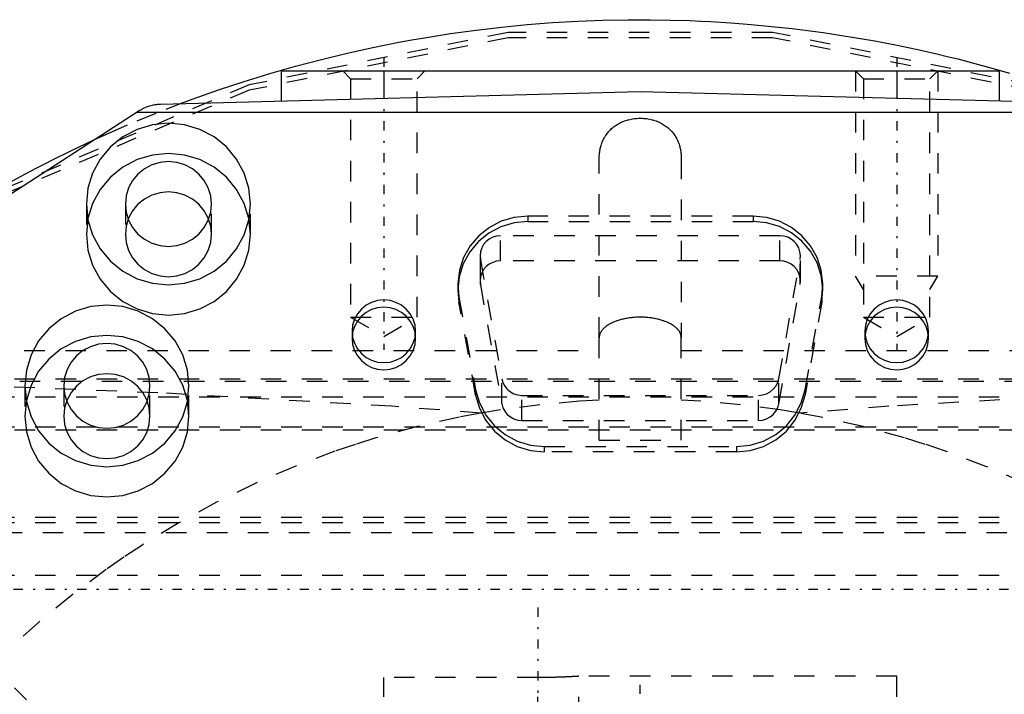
# Model space of a CAD drawing. Extents: x -109 to 109, y -1 to 737.
# Tile 9 of 11: x -30 to 18, y 601 to 634. Entities that reach past the tile are written whole.
import ezdxf

# ---------------------------------------------------------------- set-up
doc = ezdxf.new("R2010")
doc.units = 0
doc.linetypes.add('CENTER', pattern=[1.5, 0.45, -0.5, 0.05, -0.5])
doc.linetypes.add('DASHED', pattern=[2, 1, -1])
for name, color, linetype in [('AM_0', 7, 'CONTINUOUS'), ('AM_3', 7, 'DASHED'), ('AM_7', 7, 'CENTER')]:
    doc.layers.add(name, color=color, linetype=linetype)

msp = doc.modelspace()

# ---------------------------------------------------------------- linework, layer by layer
at = {"layer": 'AM_0', "color": 7, "linetype": 'CONTINUOUS'}
for p, q in [((-17.5, 631), (17.5, 631)), ((-17.5, 631), (-17.5, 629.542)), ((-12.5, 631), (-12.5, 629.673)), ((12.5, 631), (12.5, 629.673)), ((17.5, 631), (17.5, 629.542)), ((-23.389, 629.388), (0, 630)), ((0, 630), (35.026, 629.083)), ((-40, 619), (-24.422, 629.068)), ((-24.527, 629), (35.399, 629))]:
    msp.add_line(p, q, dxfattribs=at)
for points in [[(-22.412, 629.413, 0), (-21.794, 629.643, 0), (-20.553, 630.082, 0), (-19.307, 630.494, 0), (-18.682, 630.69, 0), (-18.056, 630.879, 0), (-16.802, 631.237, 0), (-15.546, 631.568, 0), (-14.287, 631.872, 0), (-13.028, 632.149, 0), (-11.77, 632.4, 0), (-11.141, 632.515, 0), (-10.512, 632.624, 0), (-9.256, 632.822, 0), (-8.003, 632.994, 0), (-6.755, 633.14, 0), (-5.511, 633.26, 0), (-4.272, 633.356, 0), (-3.656, 633.395, 0), (-3.041, 633.427, 0), (-1.818, 633.474, 0), (-0.604, 633.497, 0), (0, 633.5, 0)], [(0, 633.5, 0), (0.484, 633.498, 0), (1.458, 633.483, 0), (2.437, 633.453, 0), (2.929, 633.432, 0), (3.422, 633.408, 0), (4.411, 633.347, 0), (5.405, 633.27, 0), (6.403, 633.176, 0), (7.404, 633.067, 0), (8.408, 632.941, 0), (8.911, 632.872, 0), (9.414, 632.798, 0), (10.422, 632.639, 0), (11.432, 632.463, 0), (12.442, 632.269, 0), (13.453, 632.059, 0), (14.463, 631.831, 0), (14.968, 631.711, 0), (15.473, 631.586, 0), (16.482, 631.324, 0), (17.49, 631.044, 0), (17.993, 630.898, 0)], [(-24.422, 629.068, 0), (-24.397, 629.084, 0), (-24.346, 629.115, 0), (-24.294, 629.144, 0), (-24.267, 629.158, 0), (-24.24, 629.172, 0), (-24.186, 629.199, 0), (-24.131, 629.224, 0), (-24.074, 629.247, 0), (-24.017, 629.269, 0), (-23.959, 629.289, 0), (-23.93, 629.298, 0), (-23.901, 629.307, 0), (-23.842, 629.323, 0), (-23.782, 629.338, 0), (-23.722, 629.351, 0), (-23.662, 629.362, 0), (-23.601, 629.371, 0), (-23.571, 629.374, 0), (-23.54, 629.378, 0), (-23.48, 629.383, 0), (-23.419, 629.387, 0), (-23.389, 629.388, 0)], [(-40.388, 619, 0), (-40.033, 619.291, 0), (-39.317, 619.864, 0), (-38.594, 620.426, 0), (-38.23, 620.702, 0), (-37.864, 620.976, 0), (-37.127, 621.515, 0), (-36.384, 622.043, 0), (-35.634, 622.559, 0), (-34.878, 623.064, 0), (-34.115, 623.557, 0), (-33.732, 623.8, 0), (-33.347, 624.039, 0), (-32.572, 624.509, 0), (-31.793, 624.968, 0), (-31.007, 625.415, 0), (-30.217, 625.85, 0), (-29.421, 626.273, 0), (-29.022, 626.48, 0), (-28.621, 626.684, 0), (-27.816, 627.084, 0), (-27.006, 627.471, 0), (-26.6, 627.66, 0)]]:
    msp.add_polyline3d(points, dxfattribs=at)
at = {"layer": 'AM_3', "color": 6, "linetype": 'DASHED'}
for p, q in [((-14.5, 631), (-14.121, 630.621)), ((-10.879, 630.621), (-10.5, 631)), ((10.5, 631), (10.879, 630.621)), ((10.5, 631), (10.5, 621)), ((14.121, 630.621), (14.5, 631)), ((14.5, 631), (14.5, 621)), ((-14.121, 630.621), (-14.121, 619)), ((-14.121, 630.621), (-10.879, 630.621)), ((-10.879, 619), (-10.879, 630.621)), ((10.879, 630.621), (10.879, 619)), ((10.879, 630.621), (14.121, 630.621)), ((14.121, 619), (14.121, 630.621)), ((-2, 618), (-2, 626.729)), ((2, 626.729), (2, 618)), ((-27, 624.516), (-27, 623.04)), ((-25.1, 624.516), (-25.1, 623.04)), ((-20.9, 623.04), (-20.9, 624.516)), ((-19, 623.04), (-19, 624.516)), ((-5.488, 623.927), (-5.488, 623.666)), ((5.498, 623.927), (-5.488, 623.927)), ((-5.488, 623.666), (5.498, 623.666)), ((5.498, 623.927), (5.498, 623.666)), ((-6.808, 621.746), (-6.808, 622.97)), ((6.808, 622.97), (-6.808, 622.97)), ((6.808, 621.746), (6.808, 622.97)), ((-7.808, 621.985), (-7.808, 620.761)), ((-7.793, 621.814), (-6.753, 616.004)), ((-7.793, 620.59), (-7.793, 621.814)), ((6.808, 621.746), (-6.808, 621.746)), ((6.753, 616.004), (7.793, 621.814)), ((7.793, 620.59), (7.793, 621.814)), ((7.808, 620.761), (7.808, 621.985)), ((14.5, 621), (10.5, 621)), ((10.879, 620.344), (10.5, 621)), ((14.121, 620.344), (14.5, 621)), ((-8.888, 620.578), (-8.888, 620.318)), ((-8.888, 620.318), (-8.836, 619.736)), ((-7.793, 620.59), (-6.753, 614.779)), ((6.753, 614.779), (7.793, 620.59)), ((8.898, 620.318), (8.898, 620.578)), ((-8.836, 619.997), (-8.836, 619.736)), ((-8.836, 619.997), (-8.025, 615.467)), ((-8.025, 615.206), (-8.836, 619.736)), ((8.035, 615.467), (8.846, 619.997)), ((8.846, 619.736), (8.035, 615.206)), ((8.846, 619.997), (8.846, 619.736)), ((-14.121, 619), (-12.5, 618.064)), ((-14.121, 619), (-10.879, 619)), ((-12.5, 618.064), (-10.879, 619)), ((10.879, 619), (12.5, 618.064)), ((10.879, 619), (14.121, 619)), ((12.5, 618.064), (14.121, 619)), ((-14.05, 618.313), (-14.05, 617.966)), ((-10.95, 617.966), (-10.95, 618.313)), ((10.95, 618.313), (10.95, 617.966)), ((14.05, 617.966), (14.05, 618.313)), ((-2, 613), (-2, 618)), ((2, 613), (2, 618)), ((-44.025, 617.382), (-2, 617.382)), ((2, 617.382), (44.025, 617.382)), ((-44.247, 615.878), (44.247, 615.878)), ((-42.5, 616), (42.5, 616)), ((-6.753, 614.779), (-6.753, 616.004)), ((6.753, 614.779), (6.753, 616.004)), ((-30, 615.653), (-30, 614.177)), ((-28.1, 615.653), (-28.1, 614.177)), ((-23.9, 614.177), (-23.9, 615.653)), ((-22, 614.177), (-22, 615.653)), ((-8.025, 615.467), (-8.025, 615.206)), ((8.035, 615.467), (8.035, 615.206)), ((-31.5, 615.12), (31.5, 615.12)), ((-5.768, 615.19), (5.768, 615.19)), ((-5.768, 613.966), (-5.768, 615.19)), ((5.768, 613.966), (5.768, 615.19)), ((-5.768, 613.966), (5.768, 613.966)), ((42.5, 613.5), (-42.5, 613.5)), ((-31.5, 613.65), (31.5, 613.65)), ((-2, 613), (2, 613)), ((-4.677, 612.7), (-4.677, 612.439)), ((-4.677, 612.7), (4.687, 612.7)), ((4.687, 612.439), (-4.677, 612.439)), ((4.687, 612.7), (4.687, 612.439)), ((-39.5, 609.253), (39.5, 609.253)), ((-39.5, 608.994), (39.5, 608.994)), ((-51.124, 608.501), (51.124, 608.501)), ((-31.5, 606.42), (31.5, 606.42)), ((-12.5, 538.5), (-12.5, 601.436)), ((-5, 601.436), (-12.5, 601.436)), ((-5, 597.5), (-5, 601.436)), ((-3, 599.5), (-3, 601.5)), ((12.5, 601.5), (-3, 601.5)), ((12.5, 538.5), (12.5, 601.5)), ((-28.5, 598.931), (-30.5, 600.935))]:
    msp.add_line(p, q, dxfattribs=at)
for points in [[(41.459, 618.035), (30.896, 625.302), (19.062, 630.319), (6.442, 632.88), (-6.442, 632.88), (-19.062, 630.319), (-30.896, 625.302), (-41.459, 618.035)], [(41.459, 617.776), (30.896, 625.043), (19.062, 630.06), (6.442, 632.621), (-6.442, 632.621), (-19.062, 630.06), (-30.896, 625.043), (-41.459, 617.776)], [(-20.9, 624.516), (-20.94, 624.92), (-21.06, 625.308), (-21.254, 625.665), (-21.515, 625.979), (-21.833, 626.236), (-22.196, 626.427), (-22.59, 626.545), (-23, 626.584), (-23.41, 626.545), (-23.804, 626.427), (-24.167, 626.236), (-24.485, 625.979), (-24.746, 625.665), (-24.94, 625.308), (-25.06, 624.92), (-25.1, 624.516)], [(-25.1, 624.516), (-25.06, 624.113), (-24.94, 623.725), (-24.746, 623.367), (-24.485, 623.054), (-24.167, 622.797), (-23.804, 622.606), (-23.41, 622.488), (-23, 622.448), (-22.59, 622.488), (-22.196, 622.606), (-21.833, 622.797), (-21.515, 623.054), (-21.254, 623.367), (-21.06, 623.725), (-20.94, 624.113), (-20.9, 624.516)], [(-5.488, 623.666), (-6.151, 623.602), (-6.789, 623.411), (-7.377, 623.102), (-7.892, 622.685), (-8.315, 622.178), (-8.629, 621.599), (-8.823, 620.971), (-8.888, 620.318)], [(-5.488, 623.927), (-6.143, 623.864), (-6.774, 623.678), (-7.356, 623.376), (-7.869, 622.969), (-8.292, 622.472), (-8.61, 621.904), (-8.811, 621.287), (-8.887, 620.643), (-8.836, 619.997)], [(8.846, 619.997), (8.897, 620.643), (8.821, 621.287), (8.62, 621.904), (8.302, 622.472), (7.879, 622.969), (7.366, 623.376), (6.784, 623.678), (6.153, 623.864), (5.498, 623.927)], [(8.846, 619.736), (8.897, 620.383), (8.821, 621.027), (8.62, 621.644), (8.302, 622.212), (7.879, 622.708), (7.366, 623.115), (6.784, 623.417), (6.153, 623.603), (5.498, 623.666)], [(-6.808, 622.97), (-7.001, 622.951), (-7.186, 622.897), (-7.358, 622.808), (-7.508, 622.688), (-7.633, 622.542), (-7.726, 622.375), (-7.786, 622.194), (-7.808, 622.004), (-7.793, 621.814)], [(7.793, 621.814), (7.808, 622.004), (7.786, 622.194), (7.726, 622.375), (7.633, 622.542), (7.508, 622.688), (7.358, 622.808), (7.186, 622.897), (7.001, 622.951), (6.808, 622.97)], [(-6.808, 621.746), (-7.001, 621.727), (-7.186, 621.673), (-7.358, 621.584), (-7.508, 621.464), (-7.633, 621.318), (-7.726, 621.151), (-7.786, 620.969), (-7.808, 620.78), (-7.793, 620.59)], [(7.793, 620.59), (7.808, 620.78), (7.786, 620.969), (7.726, 621.151), (7.633, 621.318), (7.508, 621.464), (7.358, 621.584), (7.186, 621.673), (7.001, 621.727), (6.808, 621.746)], [(-6.753, 616.004), (-6.699, 615.815), (-6.608, 615.64), (-6.484, 615.487), (-6.331, 615.361), (-6.156, 615.267), (-5.966, 615.209), (-5.768, 615.19)], [(5.768, 615.19), (5.966, 615.209), (6.156, 615.267), (6.331, 615.361), (6.484, 615.487), (6.608, 615.64), (6.699, 615.815), (6.753, 616.004)], [(-8.025, 615.467), (-7.842, 614.825), (-7.533, 614.231), (-7.111, 613.71), (-6.592, 613.282), (-5.998, 612.963), (-5.351, 612.766), (-4.677, 612.7)], [(4.687, 612.7), (5.361, 612.766), (6.008, 612.963), (6.602, 613.282), (7.121, 613.71), (7.543, 614.231), (7.852, 614.825), (8.035, 615.467)], [(-8.025, 615.206), (-7.842, 614.564), (-7.533, 613.971), (-7.111, 613.45), (-6.592, 613.021), (-5.998, 612.702), (-5.351, 612.506), (-4.677, 612.439)], [(4.687, 612.439), (5.361, 612.506), (6.008, 612.702), (6.602, 613.021), (7.121, 613.45), (7.543, 613.971), (7.852, 614.564), (8.035, 615.206)], [(-6.753, 614.779), (-6.699, 614.591), (-6.608, 614.416), (-6.484, 614.263), (-6.331, 614.137), (-6.156, 614.043), (-5.966, 613.985), (-5.768, 613.966)], [(5.768, 613.966), (5.966, 613.985), (6.156, 614.043), (6.331, 614.137), (6.484, 614.263), (6.608, 614.416), (6.699, 614.591), (6.753, 614.779)]]:
    msp.add_lwpolyline(points, dxfattribs=at)
for points in [[(-27, 624.516), (-26.923, 623.748), (-26.696, 623.009), (-26.326, 622.328), (-25.828, 621.731), (-25.222, 621.241), (-24.531, 620.877), (-23.78, 620.653), (-23, 620.577), (-22.22, 620.653), (-21.469, 620.877), (-20.778, 621.241), (-20.172, 621.731), (-19.674, 622.328), (-19.304, 623.009), (-19.077, 623.748), (-19, 624.516), (-19.077, 625.285), (-19.304, 626.024), (-19.674, 626.705), (-20.172, 627.302), (-20.778, 627.792), (-21.469, 628.156), (-22.22, 628.38), (-23, 628.455), (-23.78, 628.38), (-24.531, 628.156), (-25.222, 627.792), (-25.828, 627.302), (-26.326, 626.705), (-26.696, 626.024), (-26.923, 625.285)], [(-27, 623.04), (-26.923, 622.272), (-26.696, 621.533), (-26.326, 620.852), (-25.828, 620.255), (-25.222, 619.765), (-24.531, 619.401), (-23.78, 619.177), (-23, 619.101), (-22.22, 619.177), (-21.469, 619.401), (-20.778, 619.765), (-20.172, 620.255), (-19.674, 620.852), (-19.304, 621.533), (-19.077, 622.272), (-19, 623.04), (-19.077, 623.809), (-19.304, 624.548), (-19.674, 625.229), (-20.172, 625.826), (-20.778, 626.316), (-21.469, 626.68), (-22.22, 626.904), (-23, 626.979), (-23.78, 626.904), (-24.531, 626.68), (-25.222, 626.316), (-25.828, 625.826), (-26.326, 625.229), (-26.696, 624.548), (-26.923, 623.809)], [(-20.9, 623.04), (-20.94, 623.444), (-21.06, 623.832), (-21.254, 624.189), (-21.515, 624.503), (-21.833, 624.76), (-22.196, 624.951), (-22.59, 625.069), (-23, 625.108), (-23.41, 625.069), (-23.804, 624.951), (-24.167, 624.76), (-24.485, 624.503), (-24.746, 624.189), (-24.94, 623.832), (-25.06, 623.444), (-25.1, 623.04), (-25.06, 622.637), (-24.94, 622.249), (-24.746, 621.891), (-24.485, 621.578), (-24.167, 621.321), (-23.804, 621.13), (-23.41, 621.012), (-23, 620.972), (-22.59, 621.012), (-22.196, 621.13), (-21.833, 621.321), (-21.515, 621.578), (-21.254, 621.891), (-21.06, 622.249), (-20.94, 622.637)], [(-14.05, 618.313), (-14.02, 618.015), (-13.932, 617.729), (-13.789, 617.465), (-13.596, 617.234), (-13.361, 617.044), (-13.093, 616.903), (-12.802, 616.816), (-12.5, 616.787), (-12.198, 616.816), (-11.907, 616.903), (-11.639, 617.044), (-11.404, 617.234), (-11.211, 617.465), (-11.068, 617.729), (-10.98, 618.015), (-10.95, 618.313), (-10.98, 618.611), (-11.068, 618.897), (-11.211, 619.161), (-11.404, 619.392), (-11.639, 619.582), (-11.907, 619.723), (-12.198, 619.81), (-12.5, 619.84), (-12.802, 619.81), (-13.093, 619.723), (-13.361, 619.582), (-13.596, 619.392), (-13.789, 619.161), (-13.932, 618.897), (-14.02, 618.611)], [(10.95, 618.313), (10.98, 618.015), (11.068, 617.729), (11.211, 617.465), (11.404, 617.234), (11.639, 617.044), (11.907, 616.903), (12.198, 616.816), (12.5, 616.787), (12.802, 616.816), (13.093, 616.903), (13.361, 617.044), (13.596, 617.234), (13.789, 617.465), (13.932, 617.729), (14.02, 618.015), (14.05, 618.313), (14.02, 618.611), (13.932, 618.897), (13.789, 619.161), (13.596, 619.392), (13.361, 619.582), (13.093, 619.723), (12.802, 619.81), (12.5, 619.84), (12.198, 619.81), (11.907, 619.723), (11.639, 619.582), (11.404, 619.392), (11.211, 619.161), (11.068, 618.897), (10.98, 618.611)], [(-30, 615.653), (-29.923, 614.884), (-29.696, 614.145), (-29.326, 613.464), (-28.828, 612.867), (-28.222, 612.378), (-27.531, 612.014), (-26.78, 611.789), (-26, 611.714), (-25.22, 611.789), (-24.469, 612.014), (-23.778, 612.378), (-23.172, 612.867), (-22.674, 613.464), (-22.304, 614.145), (-22.077, 614.884), (-22, 615.653), (-22.077, 616.421), (-22.304, 617.16), (-22.674, 617.841), (-23.172, 618.438), (-23.778, 618.928), (-24.469, 619.292), (-25.22, 619.516), (-26, 619.592), (-26.78, 619.516), (-27.531, 619.292), (-28.222, 618.928), (-28.828, 618.438), (-29.326, 617.841), (-29.696, 617.16), (-29.923, 616.421)], [(-10.95, 617.966), (-10.98, 618.264), (-11.068, 618.55), (-11.211, 618.814), (-11.404, 619.045), (-11.639, 619.235), (-11.907, 619.376), (-12.198, 619.463), (-12.5, 619.492), (-12.802, 619.463), (-13.093, 619.376), (-13.361, 619.235), (-13.596, 619.045), (-13.789, 618.814), (-13.932, 618.55), (-14.02, 618.264), (-14.05, 617.966), (-14.02, 617.668), (-13.932, 617.382), (-13.789, 617.118), (-13.596, 616.886), (-13.361, 616.697), (-13.093, 616.556), (-12.802, 616.469), (-12.5, 616.439), (-12.198, 616.469), (-11.907, 616.556), (-11.639, 616.697), (-11.404, 616.886), (-11.211, 617.118), (-11.068, 617.382), (-10.98, 617.668)], [(14.05, 617.966), (14.02, 618.264), (13.932, 618.55), (13.789, 618.814), (13.596, 619.045), (13.361, 619.235), (13.093, 619.376), (12.802, 619.463), (12.5, 619.492), (12.198, 619.463), (11.907, 619.376), (11.639, 619.235), (11.404, 619.045), (11.211, 618.814), (11.068, 618.55), (10.98, 618.264), (10.95, 617.966), (10.98, 617.668), (11.068, 617.382), (11.211, 617.118), (11.404, 616.886), (11.639, 616.697), (11.907, 616.556), (12.198, 616.469), (12.5, 616.439), (12.802, 616.469), (13.093, 616.556), (13.361, 616.697), (13.596, 616.886), (13.789, 617.118), (13.932, 617.382), (14.02, 617.668)], [(-30, 614.177), (-29.923, 613.408), (-29.696, 612.669), (-29.326, 611.988), (-28.828, 611.391), (-28.222, 610.902), (-27.531, 610.538), (-26.78, 610.313), (-26, 610.238), (-25.22, 610.313), (-24.469, 610.538), (-23.778, 610.902), (-23.172, 611.391), (-22.674, 611.988), (-22.304, 612.669), (-22.077, 613.408), (-22, 614.177), (-22.077, 614.945), (-22.304, 615.684), (-22.674, 616.365), (-23.172, 616.962), (-23.778, 617.452), (-24.469, 617.816), (-25.22, 618.04), (-26, 618.116), (-26.78, 618.04), (-27.531, 617.816), (-28.222, 617.452), (-28.828, 616.962), (-29.326, 616.365), (-29.696, 615.684), (-29.923, 614.945)], [(-23.9, 615.653), (-23.94, 616.056), (-24.06, 616.444), (-24.254, 616.802), (-24.515, 617.115), (-24.833, 617.372), (-25.196, 617.564), (-25.59, 617.681), (-26, 617.721), (-26.41, 617.681), (-26.804, 617.564), (-27.167, 617.372), (-27.485, 617.115), (-27.746, 616.802), (-27.94, 616.444), (-28.06, 616.056), (-28.1, 615.653), (-28.06, 615.249), (-27.94, 614.861), (-27.746, 614.504), (-27.485, 614.191), (-27.167, 613.933), (-26.804, 613.742), (-26.41, 613.625), (-26, 613.585), (-25.59, 613.625), (-25.196, 613.742), (-24.833, 613.933), (-24.515, 614.191), (-24.254, 614.504), (-24.06, 614.861), (-23.94, 615.249)], [(-23.9, 614.177), (-23.94, 614.58), (-24.06, 614.968), (-24.254, 615.326), (-24.515, 615.639), (-24.833, 615.896), (-25.196, 616.088), (-25.59, 616.205), (-26, 616.245), (-26.41, 616.205), (-26.804, 616.088), (-27.167, 615.896), (-27.485, 615.639), (-27.746, 615.326), (-27.94, 614.968), (-28.06, 614.58), (-28.1, 614.177), (-28.06, 613.773), (-27.94, 613.385), (-27.746, 613.028), (-27.485, 612.715), (-27.167, 612.457), (-26.804, 612.266), (-26.41, 612.149), (-26, 612.109), (-25.59, 612.149), (-25.196, 612.266), (-24.833, 612.457), (-24.515, 612.715), (-24.254, 613.028), (-24.06, 613.385), (-23.94, 613.773)]]:
    msp.add_lwpolyline(points, close=True, dxfattribs=at)
for points in [[(-26.6, 627.66, 0), (-25.909, 627.974, 0), (-24.517, 628.576, 0), (-23.116, 629.143, 0), (-22.412, 629.413, 0)], [(-2, 626.729, 0), (-2, 626.754, 0), (-1.999, 626.806, 0), (-1.997, 626.857, 0), (-1.995, 626.883, 0), (-1.994, 626.909, 0), (-1.989, 626.961, 0), (-1.984, 627.013, 0), (-1.977, 627.065, 0), (-1.969, 627.118, 0), (-1.959, 627.17, 0), (-1.954, 627.196, 0), (-1.949, 627.222, 0), (-1.937, 627.274, 0), (-1.923, 627.325, 0), (-1.909, 627.376, 0), (-1.893, 627.427, 0), (-1.875, 627.478, 0), (-1.866, 627.503, 0), (-1.856, 627.528, 0), (-1.836, 627.577, 0), (-1.814, 627.626, 0), (-1.803, 627.651, 0), (-1.791, 627.675, 0), (-1.766, 627.723, 0), (-1.74, 627.77, 0), (-1.726, 627.793, 0), (-1.712, 627.816, 0), (-1.683, 627.861, 0), (-1.652, 627.906, 0), (-1.62, 627.95, 0), (-1.587, 627.993, 0), (-1.552, 628.035, 0), (-1.534, 628.055, 0), (-1.515, 628.076, 0), (-1.478, 628.116, 0), (-1.438, 628.155, 0), (-1.398, 628.192, 0), (-1.356, 628.229, 0), (-1.313, 628.265, 0), (-1.29, 628.282, 0), (-1.267, 628.299, 0), (-1.22, 628.333, 0), (-1.171, 628.367, 0), (-1.119, 628.399, 0), (-1.066, 628.43, 0), (-1.01, 628.46, 0), (-0.982, 628.474, 0), (-0.953, 628.488, 0), (-0.894, 628.515, 0), (-0.834, 628.541, 0), (-0.772, 628.565, 0), (-0.709, 628.587, 0), (-0.644, 628.607, 0), (-0.612, 628.616, 0), (-0.579, 628.625, 0), (-0.512, 628.641, 0), (-0.445, 628.656, 0), (-0.377, 628.668, 0), (-0.309, 628.678, 0), (-0.24, 628.686, 0), (-0.206, 628.69, 0), (-0.171, 628.692, 0), (-0.102, 628.696, 0), (-0.034, 628.698, 0), (0, 628.699, 0), (0.034, 628.698, 0), (0.102, 628.696, 0), (0.171, 628.692, 0), (0.206, 628.69, 0), (0.24, 628.686, 0), (0.309, 628.678, 0), (0.377, 628.668, 0), (0.445, 628.656, 0), (0.512, 628.641, 0), (0.579, 628.625, 0), (0.612, 628.616, 0), (0.644, 628.607, 0), (0.709, 628.587, 0), (0.772, 628.565, 0), (0.834, 628.541, 0), (0.894, 628.515, 0), (0.953, 628.488, 0), (0.982, 628.474, 0), (1.01, 628.46, 0), (1.066, 628.43, 0), (1.119, 628.399, 0), (1.171, 628.367, 0), (1.22, 628.333, 0), (1.267, 628.299, 0), (1.29, 628.282, 0), (1.313, 628.265, 0), (1.356, 628.229, 0), (1.398, 628.192, 0), (1.438, 628.155, 0), (1.478, 628.116, 0), (1.515, 628.076, 0), (1.534, 628.055, 0), (1.552, 628.035, 0), (1.587, 627.993, 0), (1.62, 627.95, 0), (1.652, 627.906, 0), (1.683, 627.861, 0), (1.712, 627.816, 0), (1.726, 627.793, 0), (1.74, 627.77, 0), (1.766, 627.723, 0), (1.791, 627.675, 0), (1.803, 627.651, 0), (1.814, 627.626, 0), (1.836, 627.577, 0), (1.856, 627.528, 0), (1.866, 627.503, 0), (1.875, 627.478, 0), (1.893, 627.427, 0), (1.909, 627.376, 0), (1.923, 627.325, 0), (1.937, 627.274, 0), (1.949, 627.222, 0), (1.954, 627.196, 0), (1.959, 627.17, 0), (1.969, 627.118, 0), (1.977, 627.065, 0), (1.984, 627.013, 0), (1.989, 626.961, 0), (1.994, 626.909, 0), (1.995, 626.883, 0), (1.997, 626.857, 0), (1.999, 626.806, 0), (2, 626.754, 0), (2, 626.729, 0)], [(2, 618, 0), (2, 618.015, 0), (1.998, 618.044, 0), (1.995, 618.073, 0), (1.992, 618.087, 0), (1.99, 618.102, 0), (1.983, 618.131, 0), (1.974, 618.159, 0), (1.964, 618.188, 0), (1.953, 618.216, 0), (1.939, 618.245, 0), (1.932, 618.259, 0), (1.924, 618.273, 0), (1.907, 618.301, 0), (1.889, 618.328, 0), (1.869, 618.356, 0), (1.848, 618.383, 0), (1.825, 618.409, 0), (1.813, 618.423, 0), (1.8, 618.436, 0), (1.774, 618.462, 0), (1.746, 618.487, 0), (1.732, 618.5, 0), (1.717, 618.513, 0), (1.687, 618.537, 0), (1.655, 618.562, 0), (1.638, 618.574, 0), (1.621, 618.585, 0), (1.587, 618.609, 0), (1.551, 618.632, 0), (1.513, 618.654, 0), (1.475, 618.676, 0), (1.435, 618.697, 0), (1.414, 618.707, 0), (1.393, 618.717, 0), (1.351, 618.737, 0), (1.308, 618.757, 0), (1.263, 618.775, 0), (1.218, 618.793, 0), (1.171, 618.811, 0), (1.147, 618.819, 0), (1.123, 618.827, 0), (1.075, 618.843, 0), (1.025, 618.859, 0), (0.975, 618.873, 0), (0.923, 618.887, 0), (0.872, 618.9, 0), (0.845, 618.906, 0), (0.819, 618.912, 0), (0.765, 618.924, 0), (0.711, 618.935, 0), (0.657, 618.945, 0), (0.601, 618.954, 0), (0.546, 618.962, 0), (0.518, 618.966, 0), (0.489, 618.97, 0), (0.433, 618.976, 0), (0.376, 618.982, 0), (0.319, 618.987, 0), (0.261, 618.991, 0), (0.203, 618.995, 0), (0.174, 618.996, 0), (0.145, 618.997, 0), (0.087, 618.999, 0), (0.029, 619, 0), (0, 619, 0), (-0.029, 619, 0), (-0.087, 618.999, 0), (-0.145, 618.997, 0), (-0.174, 618.996, 0), (-0.203, 618.995, 0), (-0.261, 618.991, 0), (-0.319, 618.987, 0), (-0.376, 618.982, 0), (-0.433, 618.976, 0), (-0.489, 618.97, 0), (-0.518, 618.966, 0), (-0.546, 618.962, 0), (-0.601, 618.954, 0), (-0.657, 618.945, 0), (-0.711, 618.935, 0), (-0.765, 618.924, 0), (-0.819, 618.912, 0), (-0.845, 618.906, 0), (-0.872, 618.9, 0), (-0.923, 618.887, 0), (-0.975, 618.873, 0), (-1.025, 618.859, 0), (-1.075, 618.843, 0), (-1.123, 618.827, 0), (-1.147, 618.819, 0), (-1.171, 618.811, 0), (-1.218, 618.793, 0), (-1.263, 618.775, 0), (-1.308, 618.757, 0), (-1.351, 618.737, 0), (-1.393, 618.717, 0), (-1.414, 618.707, 0), (-1.435, 618.697, 0), (-1.475, 618.676, 0), (-1.513, 618.654, 0), (-1.551, 618.632, 0), (-1.587, 618.609, 0), (-1.621, 618.585, 0), (-1.638, 618.574, 0), (-1.655, 618.562, 0), (-1.687, 618.537, 0), (-1.717, 618.513, 0), (-1.732, 618.5, 0), (-1.746, 618.487, 0), (-1.774, 618.462, 0), (-1.8, 618.436, 0), (-1.813, 618.423, 0), (-1.825, 618.409, 0), (-1.848, 618.383, 0), (-1.869, 618.356, 0), (-1.889, 618.328, 0), (-1.907, 618.301, 0), (-1.924, 618.273, 0), (-1.932, 618.259, 0), (-1.939, 618.245, 0), (-1.953, 618.216, 0), (-1.964, 618.188, 0), (-1.974, 618.159, 0), (-1.983, 618.131, 0), (-1.99, 618.102, 0), (-1.992, 618.087, 0), (-1.995, 618.073, 0), (-1.998, 618.044, 0), (-2, 618.015, 0), (-2, 618, 0)], [(-7.779, 614.322, 0), (-12.116, 614.663, 0), (-23.52, 615.314, 0), (-38.362, 615.916, 0), (-46.98, 616.194, 0)], [(46.98, 616.194, 0), (38.362, 615.916, 0), (23.52, 615.314, 0), (12.116, 614.663, 0), (7.779, 614.322, 0)], [(-2, 614.956, 0), (-2.96, 614.903, 0), (-4.889, 614.734, 0), (-6.819, 614.48, 0), (-7.779, 614.322, 0)], [(7.779, 614.322, 0), (6.819, 614.48, 0), (4.889, 614.734, 0), (2.96, 614.903, 0), (2, 614.956, 0)], [(-7.779, 614.322, 0), (-8.811, 614.129, 0), (-10.859, 613.67, 0), (-12.884, 613.116, 0), (-13.886, 612.804, 0), (-14.88, 612.469, 0), (-16.844, 611.729, 0), (-18.772, 610.898, 0), (-20.658, 609.978, 0), (-22.5, 608.971, 0), (-24.293, 607.88, 0), (-25.17, 607.303, 0), (-26.033, 606.706, 0), (-27.716, 605.452, 0), (-29.339, 604.121, 0), (-30.898, 602.716, 0), (-32.39, 601.239, 0), (-33.811, 599.695, 0), (-34.495, 598.898, 0), (-35.159, 598.086, 0), (-36.431, 596.416, 0), (-37.623, 594.688, 0), (-38.188, 593.804, 0)], [(38.188, 593.804, 0), (37.623, 594.688, 0), (36.431, 596.416, 0), (35.159, 598.086, 0), (34.495, 598.898, 0), (33.811, 599.695, 0), (32.39, 601.239, 0), (30.898, 602.716, 0), (29.339, 604.121, 0), (27.716, 605.452, 0), (26.033, 606.706, 0), (25.17, 607.303, 0), (24.293, 607.88, 0), (22.5, 608.971, 0), (20.658, 609.978, 0), (18.772, 610.898, 0), (16.844, 611.729, 0), (14.88, 612.469, 0), (13.886, 612.804, 0), (12.884, 613.116, 0), (10.859, 613.67, 0), (8.811, 614.129, 0), (7.779, 614.322, 0)], [(-3, 601.5, 0), (-3, 601.5, 0), (-3, 601.5, 0), (-3.001, 601.5, 0), (-3.002, 601.5, 0), (-3.002, 601.5, 0), (-3.004, 601.5, 0), (-3.006, 601.5, 0), (-3.008, 601.499, 0), (-3.011, 601.499, 0), (-3.015, 601.499, 0), (-3.016, 601.499, 0), (-3.018, 601.499, 0), (-3.022, 601.499, 0), (-3.027, 601.498, 0), (-3.032, 601.498, 0), (-3.037, 601.498, 0), (-3.043, 601.497, 0), (-3.046, 601.497, 0), (-3.049, 601.497, 0), (-3.056, 601.496, 0), (-3.063, 601.496, 0), (-3.067, 601.496, 0), (-3.071, 601.496, 0), (-3.079, 601.495, 0), (-3.087, 601.495, 0), (-3.092, 601.494, 0), (-3.096, 601.494, 0), (-3.105, 601.493, 0), (-3.115, 601.493, 0), (-3.125, 601.492, 0), (-3.136, 601.492, 0), (-3.147, 601.491, 0), (-3.152, 601.491, 0), (-3.158, 601.49, 0), (-3.17, 601.49, 0), (-3.182, 601.489, 0), (-3.194, 601.488, 0), (-3.207, 601.488, 0), (-3.221, 601.487, 0), (-3.227, 601.486, 0), (-3.234, 601.486, 0), (-3.248, 601.485, 0), (-3.263, 601.484, 0), (-3.278, 601.484, 0), (-3.293, 601.483, 0), (-3.308, 601.482, 0), (-3.316, 601.482, 0), (-3.324, 601.481, 0), (-3.34, 601.48, 0), (-3.357, 601.479, 0), (-3.374, 601.478, 0), (-3.391, 601.478, 0), (-3.408, 601.477, 0), (-3.417, 601.476, 0), (-3.426, 601.476, 0), (-3.444, 601.475, 0), (-3.462, 601.474, 0), (-3.48, 601.473, 0), (-3.499, 601.472, 0), (-3.518, 601.471, 0), (-3.527, 601.471, 0), (-3.537, 601.47, 0), (-3.556, 601.47, 0), (-3.576, 601.469, 0), (-3.586, 601.468, 0), (-3.596, 601.468, 0), (-3.616, 601.467, 0), (-3.636, 601.466, 0), (-3.647, 601.466, 0), (-3.657, 601.465, 0), (-3.678, 601.464, 0), (-3.7, 601.463, 0), (-3.722, 601.462, 0), (-3.744, 601.462, 0), (-3.766, 601.461, 0), (-3.778, 601.46, 0), (-3.789, 601.46, 0), (-3.813, 601.459, 0), (-3.836, 601.458, 0), (-3.86, 601.457, 0), (-3.884, 601.456, 0), (-3.908, 601.455, 0), (-3.921, 601.455, 0), (-3.933, 601.455, 0), (-3.958, 601.454, 0), (-3.983, 601.453, 0), (-4.009, 601.452, 0), (-4.035, 601.451, 0), (-4.061, 601.45, 0), (-4.074, 601.45, 0), (-4.087, 601.45, 0), (-4.113, 601.449, 0), (-4.14, 601.448, 0), (-4.167, 601.447, 0), (-4.194, 601.447, 0), (-4.221, 601.446, 0), (-4.235, 601.446, 0), (-4.248, 601.445, 0), (-4.276, 601.445, 0), (-4.303, 601.444, 0), (-4.331, 601.444, 0), (-4.359, 601.443, 0), (-4.387, 601.442, 0), (-4.402, 601.442, 0), (-4.416, 601.442, 0), (-4.444, 601.441, 0), (-4.472, 601.441, 0), (-4.487, 601.441, 0), (-4.501, 601.44, 0), (-4.529, 601.44, 0), (-4.558, 601.44, 0), (-4.572, 601.439, 0), (-4.587, 601.439, 0), (-4.615, 601.439, 0), (-4.644, 601.438, 0), (-4.673, 601.438, 0), (-4.702, 601.438, 0), (-4.73, 601.438, 0), (-4.745, 601.437, 0), (-4.759, 601.437, 0), (-4.788, 601.437, 0), (-4.816, 601.437, 0), (-4.845, 601.437, 0), (-4.873, 601.437, 0), (-4.902, 601.437, 0), (-4.916, 601.437, 0), (-4.93, 601.437, 0), (-4.958, 601.436, 0), (-4.986, 601.436, 0), (-5, 601.436, 0)]]:
    msp.add_polyline3d(points, dxfattribs=at)
at = {"layer": 'AM_7', "color": 4, "linetype": 'CENTER'}
for p, q in [((-12.5, 631.647), (-12.5, 617.417)), ((12.5, 631.647), (12.5, 617.417)), ((-52.25, 605.748), (52.25, 605.748)), ((-5, 604.85), (-5, 597.15)), ((0, 538.636), (0, 601.364))]:
    msp.add_line(p, q, dxfattribs=at)

doc.saveas('drawing.dxf')
